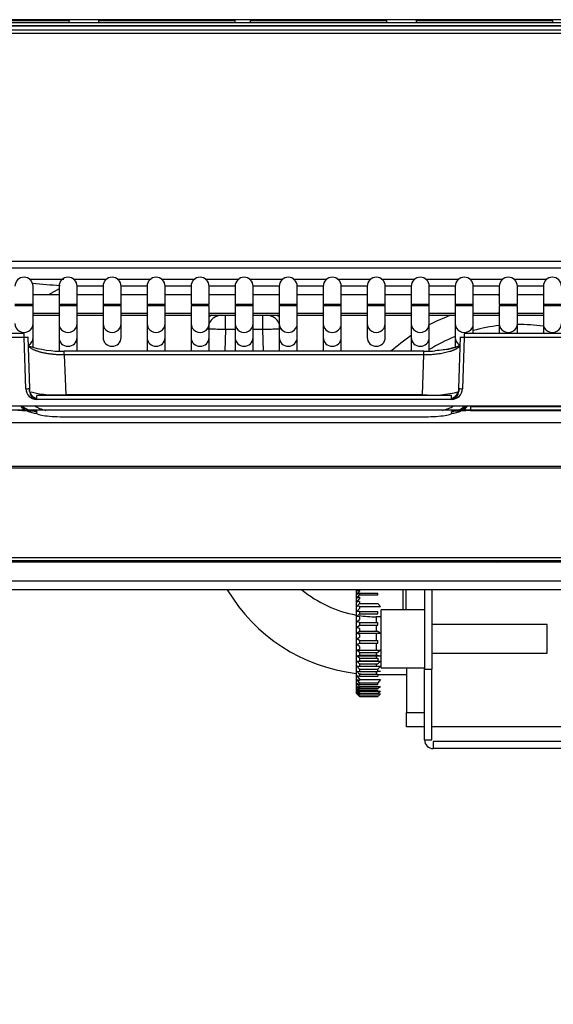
# Model space of a CAD drawing. Header units: millimetres. Extents: x 0 to 287, y 0 to 200.
# Tile 19 of 54: x 56.15 to 63.54, y 122.21 to 135.84. Entities that reach past the tile are written whole.
import ezdxf
from ezdxf.enums import TextEntityAlignment as Align

# ---------------------------------------------------------------- set-up
doc = ezdxf.new("R2010")
doc.units = ezdxf.units.MM
doc.layers.add('130.191_BW4C_CTM', color=7, linetype='Continuous')
doc.layers.add('Défaut', color=7, linetype='Continuous')
doc.styles.add('SEACAD_Arial', font='arial.ttf')
doc.dimstyles.new('ISO', dxfattribs={"dimtxt": 3, "dimasz": 3, "dimexe": 1.5, "dimexo": 0, "dimgap": 1.5, "dimtad": 1, "dimdec": 0, "dimlfac": 10, "dimtxsty": 'SEACAD_Arial', "dimblk1": '_SE_FILLED', "dimblk2": '_SE_FILLED', "dimsah": 1, "dimcen": 1.5, "dimazin": 0, "dimtfac": 1, "dimtdec": 3, "dimtmove": 0, "dimatfit": 3, "dimfxl": 1, "dimtolj": 1, "dimarcsym": 0})

# ---------------------------------------------------------------- blocks, each defined once
blk = doc.blocks.new('SE')
at = {"layer": '130.191_BW4C_CTM', "color": 7, "linetype": 'Continuous'}
for p, q in [((69.016, 135.753), (49.459, 135.753)), ((69.005, 135.758), (49.47, 135.758)), ((68.847, 135.843), (49.628, 135.843)), ((49.688, 135.803), (68.787, 135.803)), ((54.942, 135.832), (56.831, 135.832)), ((56.831, 135.825), (56.83, 135.803)), ((57.244, 135.832), (59.133, 135.832)), ((57.245, 135.803), (57.244, 135.825)), ((59.133, 135.803), (59.133, 135.832)), ((59.342, 135.832), (61.231, 135.832)), ((59.342, 135.832), (59.342, 135.803)), ((61.231, 135.825), (61.23, 135.803)), ((61.644, 135.832), (63.533, 135.832)), ((61.645, 135.803), (61.644, 135.825)), ((63.533, 135.803), (63.533, 135.832)), ((49.688, 135.702), (68.787, 135.702)), ((68.787, 135.653), (49.688, 135.653)), ((49.188, 132.501), (69.287, 132.501)), ((69.287, 132.403), (49.188, 132.403)), ((56.283, 132.253), (56.759, 132.253)), ((56.893, 132.253), (57.353, 132.253)), ((57.503, 132.253), (57.963, 132.253)), ((58.113, 132.253), (58.573, 132.253)), ((58.723, 132.253), (59.183, 132.253)), ((59.333, 132.253), (59.793, 132.253)), ((59.943, 132.253), (60.403, 132.253)), ((60.553, 132.253), (61.013, 132.253)), ((61.163, 132.253), (61.623, 132.253)), ((61.773, 132.253), (62.233, 132.253)), ((62.383, 132.253), (62.843, 132.253)), ((62.993, 132.253), (63.453, 132.253)), ((56.333, 131.903), (56.333, 132.153)), ((56.693, 132.116), (56.549, 132.033)), ((56.693, 132.153), (56.693, 131.903)), ((57.303, 132.155), (56.943, 132.155)), ((56.943, 131.903), (56.943, 132.153)), ((57.303, 132.153), (57.303, 131.903)), ((57.913, 132.155), (57.553, 132.155)), ((57.553, 131.903), (57.553, 132.153)), ((57.913, 132.153), (57.913, 131.903)), ((58.523, 132.155), (58.163, 132.155)), ((58.163, 131.903), (58.163, 132.153)), ((58.523, 132.153), (58.523, 131.903)), ((59.133, 132.155), (58.773, 132.155)), ((58.773, 131.903), (58.773, 132.153)), ((59.133, 132.153), (59.133, 131.903)), ((59.743, 132.155), (59.383, 132.155)), ((59.383, 131.903), (59.383, 132.153)), ((59.743, 132.153), (59.743, 131.903)), ((60.353, 132.155), (59.993, 132.155)), ((59.993, 131.903), (59.993, 132.153)), ((60.353, 132.153), (60.353, 131.903)), ((60.963, 132.155), (60.603, 132.155)), ((60.603, 131.903), (60.603, 132.153)), ((60.963, 132.153), (60.963, 131.903)), ((61.573, 132.155), (61.213, 132.155)), ((61.213, 131.903), (61.213, 132.153)), ((61.573, 132.153), (61.573, 131.903)), ((62.183, 132.155), (61.823, 132.155)), ((61.823, 131.903), (61.823, 132.153)), ((62.183, 132.153), (62.183, 131.903)), ((62.793, 132.155), (62.433, 132.155)), ((62.433, 131.903), (62.433, 132.153)), ((62.793, 132.153), (62.793, 131.903)), ((63.403, 132.155), (63.043, 132.155)), ((63.043, 131.903), (63.043, 132.153)), ((63.403, 132.153), (63.403, 131.903)), ((56.693, 132.033), (56.333, 132.033)), ((57.303, 132.033), (56.943, 132.033)), ((57.913, 132.033), (57.553, 132.033)), ((58.523, 132.033), (58.163, 132.033)), ((59.133, 132.033), (58.773, 132.033)), ((59.743, 132.033), (59.383, 132.033)), ((60.353, 132.033), (59.993, 132.033)), ((60.963, 132.033), (60.603, 132.033)), ((61.573, 132.033), (61.213, 132.033)), ((62.183, 132.033), (61.823, 132.033)), ((62.758, 132.033), (62.433, 132.033)), ((62.793, 132.033), (62.758, 132.033)), ((63.403, 132.033), (63.043, 132.033)), ((56.333, 131.903), (56.083, 131.903)), ((56.333, 131.883), (56.083, 131.883)), ((56.333, 131.883), (56.333, 131.903)), ((56.333, 131.637), (56.333, 131.883)), ((56.943, 131.903), (56.693, 131.903)), ((56.693, 131.903), (56.693, 131.883)), ((56.943, 131.883), (56.693, 131.883)), ((56.693, 131.883), (56.693, 131.637)), ((56.943, 131.883), (56.943, 131.903)), ((56.943, 131.637), (56.943, 131.883)), ((57.553, 131.903), (57.303, 131.903)), ((57.303, 131.903), (57.303, 131.883)), ((57.553, 131.883), (57.303, 131.883)), ((57.303, 131.883), (57.303, 131.637)), ((57.553, 131.883), (57.553, 131.903)), ((57.553, 131.637), (57.553, 131.883)), ((58.163, 131.903), (57.913, 131.903)), ((57.913, 131.903), (57.913, 131.883)), ((58.163, 131.883), (57.913, 131.883)), ((57.913, 131.883), (57.913, 131.637)), ((58.163, 131.883), (58.163, 131.903)), ((58.163, 131.637), (58.163, 131.883)), ((58.773, 131.903), (58.523, 131.903)), ((58.773, 131.883), (58.523, 131.883)), ((58.523, 131.883), (58.523, 131.637)), ((58.773, 131.637), (58.773, 131.883)), ((59.383, 131.903), (59.133, 131.903)), ((59.133, 131.903), (59.133, 131.883)), ((59.383, 131.883), (59.133, 131.883)), ((59.133, 131.883), (59.133, 131.637)), ((59.383, 131.883), (59.383, 131.903)), ((59.383, 131.637), (59.383, 131.883)), ((59.993, 131.903), (59.743, 131.903)), ((59.743, 131.903), (59.743, 131.883)), ((59.993, 131.883), (59.743, 131.883)), ((59.743, 131.883), (59.743, 131.637)), ((59.993, 131.883), (59.993, 131.903)), ((59.993, 131.637), (59.993, 131.883)), ((60.603, 131.903), (60.353, 131.903)), ((60.353, 131.903), (60.353, 131.883)), ((60.603, 131.883), (60.353, 131.883)), ((60.353, 131.883), (60.353, 131.637)), ((60.603, 131.883), (60.603, 131.903)), ((60.603, 131.637), (60.603, 131.883)), ((61.213, 131.903), (60.963, 131.903)), ((60.963, 131.903), (60.963, 131.883)), ((61.213, 131.883), (60.963, 131.883)), ((60.963, 131.883), (60.963, 131.637)), ((61.213, 131.883), (61.213, 131.903)), ((61.213, 131.637), (61.213, 131.883)), ((61.823, 131.903), (61.573, 131.903)), ((61.573, 131.903), (61.573, 131.883)), ((61.823, 131.883), (61.573, 131.883)), ((61.573, 131.883), (61.573, 131.637)), ((61.823, 131.883), (61.823, 131.903)), ((61.823, 131.637), (61.823, 131.883)), ((62.433, 131.903), (62.183, 131.903)), ((62.183, 131.903), (62.183, 131.883)), ((62.433, 131.883), (62.183, 131.883)), ((62.183, 131.883), (62.183, 131.637)), ((62.433, 131.883), (62.433, 131.903)), ((62.433, 131.637), (62.433, 131.883)), ((63.043, 131.903), (62.793, 131.903)), ((63.043, 131.883), (62.793, 131.883)), ((62.793, 131.883), (62.793, 131.637)), ((63.043, 131.637), (63.043, 131.883)), ((63.653, 131.903), (63.403, 131.903)), ((63.403, 131.903), (63.403, 131.883)), ((63.653, 131.883), (63.403, 131.883)), ((63.403, 131.883), (63.403, 131.637)), ((56.333, 131.783), (56.693, 131.783)), ((56.333, 131.753), (56.693, 131.753)), ((56.943, 131.783), (57.303, 131.783)), ((56.943, 131.753), (57.303, 131.753)), ((57.553, 131.783), (57.913, 131.783)), ((57.553, 131.753), (57.913, 131.753)), ((58.163, 131.783), (58.523, 131.783)), ((58.163, 131.753), (58.523, 131.753)), ((58.773, 131.783), (59.133, 131.783)), ((58.773, 131.753), (59.133, 131.753)), ((59.001, 131.553), (59.001, 131.753)), ((59.383, 131.783), (59.743, 131.783)), ((59.383, 131.753), (59.743, 131.753)), ((59.515, 131.553), (59.515, 131.753)), ((59.993, 131.783), (60.353, 131.783)), ((59.993, 131.753), (60.353, 131.753)), ((60.603, 131.783), (60.963, 131.783)), ((60.603, 131.753), (60.963, 131.753)), ((61.213, 131.783), (61.573, 131.783)), ((61.213, 131.753), (61.573, 131.753)), ((61.823, 131.783), (62.183, 131.783)), ((61.823, 131.753), (62.183, 131.753)), ((62.433, 131.783), (62.758, 131.783)), ((62.433, 131.753), (62.793, 131.753)), ((62.758, 131.783), (62.793, 131.783)), ((63.043, 131.783), (63.403, 131.783)), ((63.043, 131.753), (63.403, 131.753)), ((56.333, 131.445), (56.333, 131.637)), ((56.693, 131.637), (56.693, 131.445)), ((56.943, 131.445), (56.943, 131.637)), ((57.303, 131.637), (57.303, 131.445)), ((57.553, 131.445), (57.553, 131.637)), ((57.913, 131.637), (57.913, 131.445)), ((58.163, 131.445), (58.163, 131.637)), ((58.523, 131.637), (58.523, 131.445)), ((58.773, 131.445), (58.773, 131.637)), ((59.001, 131.553), (58.99, 131.255)), ((59.133, 131.553), (59.001, 131.553)), ((59.133, 131.637), (59.133, 131.445)), ((59.383, 131.445), (59.383, 131.637)), ((59.515, 131.553), (59.383, 131.553)), ((59.525, 131.255), (59.515, 131.553)), ((59.743, 131.637), (59.743, 131.445)), ((59.993, 131.445), (59.993, 131.637)), ((60.353, 131.637), (60.353, 131.445)), ((60.603, 131.445), (60.603, 131.637)), ((60.963, 131.637), (60.963, 131.445)), ((61.213, 131.445), (61.213, 131.637)), ((61.573, 131.637), (61.573, 131.445)), ((61.823, 131.445), (61.823, 131.637)), ((62.183, 131.637), (62.183, 131.445)), ((62.433, 131.499), (62.433, 131.637)), ((62.793, 131.637), (62.793, 131.499)), ((63.043, 131.499), (63.043, 131.637)), ((63.403, 131.637), (63.403, 131.499)), ((56.21, 131.499), (48.173, 131.499)), ((56.21, 131.446), (48.173, 131.446)), ((56.21, 131.446), (56.21, 131.499)), ((56.235, 130.734), (56.21, 131.446)), ((56.26, 131.451), (56.285, 130.738)), ((56.26, 131.451), (56.26, 131.451)), ((56.333, 131.309), (56.333, 131.445)), ((56.693, 131.445), (56.693, 131.258)), ((56.943, 131.255), (56.943, 131.445)), ((57.913, 131.445), (57.913, 131.255)), ((58.163, 131.255), (58.163, 131.445)), ((58.523, 131.445), (58.523, 131.255)), ((58.773, 131.255), (58.773, 131.445)), ((59.133, 131.445), (59.133, 131.255)), ((59.383, 131.255), (59.383, 131.445)), ((59.743, 131.445), (59.743, 131.255)), ((59.993, 131.255), (59.993, 131.445)), ((60.353, 131.445), (60.353, 131.255)), ((60.603, 131.255), (60.603, 131.445)), ((61.573, 131.445), (61.573, 131.255)), ((61.823, 131.254), (61.823, 131.445)), ((62.183, 131.445), (62.183, 131.31)), ((62.231, 130.738), (62.256, 131.451)), ((62.256, 131.451), (62.256, 131.451)), ((62.306, 131.446), (62.281, 130.734)), ((62.306, 131.499), (62.306, 131.446)), ((70.343, 131.499), (62.306, 131.499)), ((70.343, 131.446), (62.306, 131.446)), ((56.766, 131.202), (56.766, 131.255)), ((61.749, 131.255), (56.766, 131.255)), ((61.749, 131.202), (61.749, 131.255)), ((61.749, 131.202), (56.766, 131.202)), ((56.766, 131.202), (56.786, 130.655)), ((61.73, 130.655), (61.749, 131.202)), ((56.283, 130.696), (56.282, 130.737)), ((56.285, 130.738), (56.283, 130.696)), ((62.233, 130.696), (62.231, 130.738)), ((62.234, 130.737), (62.233, 130.696)), ((56.385, 130.587), (56.385, 130.64)), ((62.131, 130.64), (56.385, 130.64)), ((62.131, 130.587), (56.385, 130.587)), ((56.786, 130.655), (56.786, 130.64)), ((56.786, 130.655), (61.73, 130.655)), ((61.73, 130.655), (61.73, 130.64)), ((62.131, 130.587), (62.131, 130.64)), ((70.608, 130.495), (47.908, 130.495)), ((70.608, 130.439), (47.908, 130.439)), ((70.455, 130.485), (62.393, 130.485)), ((62.393, 130.485), (62.393, 130.439)), ((62.393, 130.433), (62.393, 130.432)), ((62.393, 130.433), (70.455, 130.433)), ((62.393, 130.432), (70.455, 130.432)), ((56.384, 130.418), (56.383, 130.397)), ((56.787, 130.344), (56.787, 130.346)), ((56.787, 130.346), (61.729, 130.346)), ((56.787, 130.344), (61.729, 130.344)), ((61.729, 130.344), (61.729, 130.346)), ((62.133, 130.397), (62.132, 130.418)), ((66.589, 130.263), (51.926, 130.263)), ((49.562, 129.662), (68.953, 129.662)), ((68.953, 129.636), (49.562, 129.636)), ((47.908, 128.397), (70.608, 128.397)), ((70.608, 128.353), (47.908, 128.353)), ((69.358, 128.333), (49.158, 128.333)), ((59.065, 128.353), (59.031, 128.333)), ((59.659, 128.353), (59.624, 128.333)), ((59.777, 128.347), (59.791, 128.333)), ((59.913, 128.353), (59.933, 128.333)), ((60.183, 128.333), (60.183, 128.353)), ((60.783, 128.353), (60.783, 128.333)), ((61.858, 128.353), (61.858, 128.333)), ((69.358, 128.073), (49.158, 128.073)), ((69.358, 127.953), (49.158, 127.953)), ((60.808, 127.953), (60.808, 126.523)), ((60.856, 127.953), (60.818, 127.931)), ((60.818, 127.888), (60.858, 127.933)), ((60.858, 127.906), (60.818, 127.888)), ((60.818, 127.838), (60.858, 127.883)), ((60.858, 127.852), (60.818, 127.838)), ((60.858, 127.954), (60.858, 127.933)), ((60.858, 127.906), (61.108, 127.906)), ((60.858, 127.906), (60.858, 127.883)), ((60.858, 127.883), (61.108, 127.883)), ((60.858, 127.852), (60.858, 127.825)), ((61.108, 127.883), (61.108, 127.906)), ((61.458, 127.953), (61.458, 127.673)), ((61.498, 127.953), (61.498, 127.673)), ((61.758, 127.953), (61.758, 126.853)), ((61.858, 127.953), (61.858, 126.853)), ((60.818, 127.781), (60.858, 127.825)), ((60.858, 127.791), (60.818, 127.781)), ((60.818, 127.72), (60.858, 127.762)), ((60.858, 127.724), (60.818, 127.72)), ((60.858, 127.791), (60.858, 127.762)), ((60.858, 127.762), (61.108, 127.762)), ((60.858, 127.724), (60.858, 127.693)), ((60.858, 127.72), (61.148, 127.72)), ((61.108, 127.762), (61.148, 127.72)), ((60.818, 127.653), (60.858, 127.693)), ((60.858, 127.653), (60.818, 127.653)), ((60.818, 127.582), (60.858, 127.619)), ((60.858, 127.577), (60.818, 127.582)), ((60.858, 127.653), (61.108, 127.653)), ((60.858, 127.653), (60.858, 127.619)), ((60.858, 127.619), (61.108, 127.619)), ((60.858, 127.577), (60.858, 127.542)), ((61.088, 127.578), (61.088, 127.498)), ((61.158, 127.578), (61.088, 127.578)), ((61.108, 127.619), (61.108, 127.653)), ((61.158, 126.873), (61.158, 127.673)), ((61.758, 127.673), (61.158, 127.673)), ((60.818, 127.508), (60.858, 127.542)), ((60.858, 127.498), (60.818, 127.508)), ((60.818, 127.431), (60.858, 127.462)), ((60.858, 127.417), (60.818, 127.431)), ((60.858, 127.498), (61.108, 127.498)), ((60.858, 127.498), (60.858, 127.462)), ((60.858, 127.462), (61.108, 127.462)), ((61.088, 127.462), (61.088, 127.379)), ((61.108, 127.462), (61.108, 127.498)), ((63.458, 127.473), (61.858, 127.473)), ((63.458, 127.073), (63.458, 127.473)), ((60.818, 127.352), (60.858, 127.379)), ((60.818, 127.352), (61.148, 127.352)), ((60.858, 127.334), (60.818, 127.352)), ((60.818, 127.273), (60.858, 127.296)), ((60.858, 127.417), (60.858, 127.379)), ((60.858, 127.379), (61.108, 127.379)), ((60.858, 127.334), (60.858, 127.296)), ((61.088, 127.352), (61.088, 127.25)), ((61.108, 127.379), (61.148, 127.352)), ((60.858, 127.25), (60.818, 127.273)), ((60.818, 127.194), (60.858, 127.212)), ((60.858, 127.167), (60.818, 127.194)), ((60.858, 127.25), (61.108, 127.25)), ((60.858, 127.25), (60.858, 127.212)), ((60.858, 127.212), (61.108, 127.212)), ((60.858, 127.167), (60.858, 127.129)), ((61.088, 127.212), (61.088, 127.115)), ((61.108, 127.212), (61.108, 127.25)), ((60.818, 127.115), (60.858, 127.129)), ((60.818, 127.115), (61.148, 127.115)), ((60.858, 127.084), (60.818, 127.115)), ((60.818, 127.038), (60.858, 127.048)), ((60.818, 127.038), (61.148, 127.038)), ((60.858, 127.004), (60.818, 127.038)), ((60.858, 127.084), (61.108, 127.084)), ((60.858, 127.084), (60.858, 127.048)), ((60.858, 127.048), (61.108, 127.048)), ((61.088, 127.084), (61.088, 127.048)), ((61.088, 127.038), (61.088, 127.004)), ((61.148, 127.115), (61.108, 127.084)), ((61.108, 127.048), (61.148, 127.038)), ((61.858, 127.073), (63.458, 127.073)), ((60.818, 126.964), (60.858, 126.969)), ((60.818, 126.964), (61.148, 126.964)), ((60.858, 126.927), (60.818, 126.964)), ((60.858, 126.853), (60.818, 126.893)), ((60.818, 126.893), (60.858, 126.893)), ((60.858, 127.004), (61.108, 127.004)), ((60.858, 127.004), (60.858, 126.969)), ((60.858, 126.969), (61.108, 126.969)), ((60.858, 126.927), (61.108, 126.927)), ((60.858, 126.927), (60.858, 126.893)), ((60.859, 126.893), (61.148, 126.893)), ((61.088, 126.927), (61.088, 126.893)), ((61.108, 127.004), (61.108, 126.969)), ((61.148, 126.964), (61.108, 126.927)), ((61.148, 126.893), (61.108, 126.853)), ((60.818, 126.826), (60.858, 126.821)), ((60.858, 126.784), (60.818, 126.826)), ((60.858, 126.721), (60.818, 126.764)), ((60.818, 126.764), (60.858, 126.755)), ((60.858, 126.853), (61.108, 126.853)), ((60.858, 126.853), (60.858, 126.821)), ((60.858, 126.821), (61.108, 126.821)), ((60.858, 126.784), (61.108, 126.784)), ((60.858, 126.784), (60.858, 126.755)), ((60.858, 126.755), (61.108, 126.755)), ((61.088, 126.821), (61.088, 126.784)), ((61.108, 126.821), (61.108, 126.853)), ((61.108, 126.826), (61.148, 126.826)), ((61.108, 126.821), (61.148, 126.826)), ((61.108, 126.784), (61.108, 126.755)), ((61.108, 126.778), (61.508, 126.778)), ((61.158, 126.873), (61.758, 126.873)), ((61.508, 126.873), (61.508, 126.253)), ((61.758, 125.873), (61.758, 126.853)), ((61.758, 126.853), (61.858, 126.853)), ((61.858, 125.873), (61.858, 126.853)), ((60.858, 126.663), (60.818, 126.708)), ((60.818, 126.708), (60.858, 126.694)), ((60.858, 126.613), (60.818, 126.658)), ((60.818, 126.658), (60.858, 126.639)), ((60.818, 126.615), (60.858, 126.592)), ((60.856, 126.615), (61.148, 126.615)), ((60.858, 126.721), (60.858, 126.694)), ((60.858, 126.708), (61.148, 126.708)), ((60.858, 126.663), (61.108, 126.663)), ((60.858, 126.663), (60.858, 126.639)), ((60.858, 126.639), (61.108, 126.639)), ((60.858, 126.613), (60.858, 126.592)), ((61.148, 126.708), (61.108, 126.663)), ((61.108, 126.639), (61.108, 126.663)), ((61.108, 126.592), (61.148, 126.615)), ((60.808, 126.523), (60.818, 126.513)), ((60.858, 126.533), (60.818, 126.579)), ((60.818, 126.579), (60.858, 126.552)), ((60.818, 126.55), (60.858, 126.52)), ((60.858, 126.505), (60.818, 126.55)), ((60.858, 126.486), (60.818, 126.53)), ((60.818, 126.53), (60.858, 126.496)), ((60.858, 126.475), (60.818, 126.517)), ((60.818, 126.517), (60.858, 126.48)), ((60.818, 126.513), (60.858, 126.473)), ((60.822, 126.513), (60.822, 126.513)), ((60.833, 126.513), (60.837, 126.513)), ((60.843, 126.55), (61.148, 126.55)), ((60.851, 126.513), (61.148, 126.513)), ((60.858, 126.592), (61.108, 126.592)), ((60.858, 126.569), (61.108, 126.569)), ((60.858, 126.569), (60.858, 126.552)), ((60.858, 126.552), (61.108, 126.552)), ((60.858, 126.533), (60.858, 126.52)), ((60.858, 126.52), (61.108, 126.52)), ((60.858, 126.505), (60.858, 126.496)), ((60.858, 126.486), (61.108, 126.486)), ((60.858, 126.486), (60.858, 126.48)), ((60.858, 126.48), (61.108, 126.48)), ((60.858, 126.475), (60.858, 126.473)), ((61.108, 126.552), (61.108, 126.569)), ((61.108, 126.52), (61.148, 126.55)), ((61.108, 126.473), (61.148, 126.513)), ((61.108, 126.48), (61.108, 126.486)), ((60.858, 126.473), (61.108, 126.473)), ((61.508, 126.053), (61.508, 126.253)), ((61.508, 126.253), (61.758, 126.253)), ((61.758, 126.053), (61.508, 126.053)), ((61.858, 126.061), (64.458, 126.061)), ((64.458, 126.053), (61.858, 126.053)), ((61.758, 125.873), (61.858, 125.873)), ((64.438, 125.853), (61.878, 125.853)), ((61.878, 125.853), (61.878, 125.753)), ((64.438, 125.753), (61.878, 125.753))]:
    blk.add_line(p, q, dxfattribs=at)
for centre, radius, start, end in [((58.559, 135.733), 1.73, 176.702, 176.9539), ((55.517, 135.733), 1.73, 3.0461, 3.298), ((62.959, 135.733), 1.73, 176.702, 176.9539), ((59.917, 135.733), 1.73, 3.0461, 3.298), ((56.208, 132.153), 0.125, 0, 180), ((56.818, 132.153), 0.125, 0, 180), ((57.428, 132.153), 0.125, 0, 180), ((58.038, 132.153), 0.125, 0, 180), ((58.648, 132.153), 0.125, 0, 180), ((59.258, 132.153), 0.125, 0, 180), ((59.868, 132.153), 0.125, 0, 180), ((60.478, 132.153), 0.125, 0, 180), ((61.088, 132.153), 0.125, 0, 180), ((61.698, 132.153), 0.125, 0, 180), ((62.308, 132.153), 0.125, 0, 180), ((62.918, 132.153), 0.125, 0, 180), ((63.528, 132.153), 0.125, 0, 180), ((42.757, -33.735), 166.479, 85.19225, 85.32495), ((62.758, 131.908), 0.125, 73.7398, 90), ((62.758, 131.908), 0.125, 348.463, 357.7076), ((58.946, 131.562), 0.189, 110.6204, 157.2545), ((58.951, 131.553), 0.25, 126.8699, 135.4344), ((58.951, 131.553), 0.2, 90, 130.1864), ((59.565, 131.553), 0.2, 49.8136, 90), ((59.57, 131.562), 0.189, 22.7455, 69.3796), ((59.565, 131.553), 0.25, 44.5656, 53.1301), ((63.058, 129.253), 2.669, 110.511, 117.5604), ((62.758, 131.908), 0.125, 270, 286.2602), ((63.058, 129.253), 2.371, 96.4176, 105.2848), ((63.058, 129.253), 2.371, 81.6328, 90.3625), ((63.058, 129.253), 2.669, 123.8033, 131.4188), ((63.058, 129.253), 2.371, 111.6579, 121.3932), ((56.735, 132.767), 1.513, 252.119, 271.2047), ((56.648, 132.065), 1.417, 255.0563, 255.5183), ((56.648, 132.065), 1.417, 256.0329, 275.5619), ((61.871, 132.023), 1.376, 264.1282, 285.2536), ((56.064, 127.025), 3.408, 84.6188, 89.0207), ((56.386, 130.72), 0.302, 227.0073, 248.748), ((62.451, 127.025), 3.408, 90.9793, 95.3812), ((62.129, 130.72), 0.302, 287.3833, 312.3207), ((57.475, 127.435), 1.6, 34.1485, 35.0184), ((61.088, 129.178), 1.6, 211.0392, 211.8789), ((59.763, 128.333), 0.02, 45, 90), ((61.738, 128.233), 0.12, 56.4427, 90), ((63.158, 129.253), 1, 244.1581, 246.9261), ((61.088, 129.178), 2.4, 210.6916, 263.3072), ((61.088, 129.178), 1.6, 229.9626, 259.995), ((61.088, 129.178), 1.6, 261.4405, 270), ((61.088, 129.178), 2.4, 263.987, 265.8036), ((61.878, 125.873), 0.12, 180, 270)]:
    blk.add_arc(centre, radius, start, end, dxfattribs=at)
for centre, major_axis, ratio, start_param, end_param in [((56.208, 131.637), (-0.125, 0), 0.984808, 0, 3.141593), ((56.818, 131.637), (-0.125, 0), 0.984808, 0, 3.141593), ((57.428, 131.637), (-0.125, 0), 0.984808, 0, 3.141593), ((58.038, 131.637), (-0.125, 0), 0.984808, 0, 3.141593), ((58.648, 131.637), (-0.125, 0), 0.984808, 0, 3.141593), ((59.258, 131.637), (-0.125, 0), 0.984808, 0, 3.141593), ((59.868, 131.637), (0.125, 0), 0.984808, 3.141593, 6.283185), ((60.478, 131.637), (0.125, 0), 0.984808, 3.141593, 6.283185), ((61.088, 131.637), (-0.125, 0), 0.984808, 0, 3.141593), ((61.698, 131.637), (-0.125, 0), 0.984808, 0, 3.141593), ((62.308, 131.637), (-0.125, 0), 0.984808, 0, 3.141593), ((62.918, 131.637), (-0.125, 0), 0.984808, 0, 3.141593), ((63.528, 131.637), (-0.125, 0), 0.984808, 0, 3.141593), ((56.21, 131.449), (-0.05, -0.0018), 0.052303, 1.568945, 3.151218), ((56.208, 131.445), (0.125, 0), 0.984808, 5.222844, 6.283185), ((56.818, 131.445), (0.125, 0), 0.984808, 3.141593, 6.283185), ((57.428, 131.445), (0.125, 0), 0.984808, 3.141593, 6.283185), ((58.038, 131.445), (0.125, 0), 0.984808, 3.141593, 6.283185), ((58.648, 131.445), (0.125, 0), 0.984808, 3.141593, 6.283185), ((59.258, 131.445), (0.125, 0), 0.984808, 3.141593, 6.283185), ((59.868, 131.445), (0.125, 0), 0.984808, 3.141593, 6.283185), ((60.478, 131.445), (0.125, 0), 0.984808, 3.141593, 6.283185), ((61.088, 131.445), (0.125, 0), 0.984808, 3.141593, 6.283185), ((61.698, 131.445), (0.125, 0), 0.984808, 3.141593, 6.283185), ((62.308, 131.445), (0.125, 0), 0.984808, 3.141593, 4.101223), ((62.306, 131.449), (0.05, -0.0018), 0.052303, 3.131967, 4.71424), ((61.756, 131.403), (-0.55, -0.002), 0.27193, 1.558403, 1.846906), ((61.756, 131.403), (-0.55, -0.002), 0.27193, -4.131833, -3.614202), ((56.235, 130.737), (-0.05, -0.0018), 0.052303, 1.568945, 3.151218), ((56.385, 130.739), (0.005, 0.152), 0.986143, 1.639832, 3.173843), ((62.131, 130.739), (-0.005, 0.152), 0.986143, 3.109343, 4.643353), ((62.281, 130.737), (0.05, -0.0018), 0.052303, 3.131967, 4.71424), ((56.383, 130.7), (-0.0999, 0.0042), 0.992533, 0.078886, 1.612896), ((56.783, 130.6), (0.4, 0), 0.123667, 3.136441, 3.233096), ((61.732, 130.6), (-0.4, 0), 0.123667, 3.05009, 3.146744), ((62.133, 130.7), (0.0999, 0.0042), 0.992533, 4.670289, 6.204299), ((56.383, 130.695), (0.3, -0.013), 0.992533, 3.906827, 4.220827), ((62.133, 130.695), (-0.3, -0.013), 0.992533, 2.062359, 2.367456), ((56.383, 130.695), (0.3, -0.013), 0.992533, 4.316074, 4.754489), ((56.783, 130.397), (0.4, 0), 0.125516, 3.136403, 4.721113), ((61.732, 130.397), (-0.4, 0), 0.125516, 1.562073, 3.146782), ((62.133, 130.695), (-0.3, -0.013), 0.992533, 1.528696, 1.969766)]:
    blk.add_ellipse(centre, major_axis=major_axis, ratio=ratio, start_param=start_param, end_param=end_param, dxfattribs=at)
for points, knots in [([(59.001, 131.553), (58.968, 131.554), (58.936, 131.555), (58.875, 131.557), (58.847, 131.558), (58.801, 131.559), (58.783, 131.559), (58.764, 131.56), (58.759, 131.56), (58.756, 131.56)], [0, 0, 0, 0, 0.25, 0.25, 0.5, 0.5, 0.75, 0.75, 0.8725922, 0.8725922, 0.8725922, 0.8725922]), ([(59.76, 131.56), (59.756, 131.56), (59.752, 131.56), (59.733, 131.559), (59.714, 131.559), (59.668, 131.558), (59.641, 131.557), (59.58, 131.555), (59.547, 131.554), (59.515, 131.553)], [0.1274079, 0.1274079, 0.1274079, 0.1274079, 0.25, 0.25, 0.5, 0.5, 0.75, 0.75, 1, 1, 1, 1]), ([(56.766, 131.202), (56.759, 131.202), (56.745, 131.202), (56.723, 131.203), (56.701, 131.204), (56.679, 131.205), (56.657, 131.206), (56.634, 131.208), (56.612, 131.21), (56.591, 131.212), (56.569, 131.215), (56.547, 131.218), (56.526, 131.222), (56.505, 131.225), (56.485, 131.229), (56.465, 131.234), (56.445, 131.238), (56.427, 131.243), (56.41, 131.248), (56.395, 131.253), (56.381, 131.258), (56.365, 131.264), (56.349, 131.271), (56.333, 131.279), (56.318, 131.287), (56.303, 131.297), (56.289, 131.307), (56.279, 131.317), (56.273, 131.323), (56.272, 131.325)], [0, 0, 0, 0, 0.0264543, 0.0531786, 0.0801797, 0.1074643, 0.1350388, 0.1629095, 0.1910825, 0.2195635, 0.2483584, 0.2774725, 0.3069112, 0.3366796, 0.3667826, 0.3972252, 0.4280119, 0.4591473, 0.4906356, 0.5144307, 0.5416116, 0.5721812, 0.6061417, 0.6434945, 0.6842404, 0.7283803, 0.7759146, 0.8268436, 0.8583612, 0.8583612, 0.8583612, 0.8583612]), ([(62.245, 131.326), (62.243, 131.324), (62.241, 131.321), (62.236, 131.315), (62.23, 131.31), (62.224, 131.305), (62.218, 131.3), (62.211, 131.296), (62.204, 131.291), (62.197, 131.287), (62.19, 131.283), (62.183, 131.279), (62.175, 131.275), (62.168, 131.272), (62.161, 131.268), (62.153, 131.265), (62.146, 131.262), (62.139, 131.26), (62.132, 131.257), (62.126, 131.255), (62.119, 131.252), (62.113, 131.25), (62.098, 131.246), (62.073, 131.239), (62.036, 131.23), (61.997, 131.223), (61.957, 131.216), (61.916, 131.211), (61.874, 131.207), (61.832, 131.204), (61.791, 131.202), (61.763, 131.202), (61.749, 131.202)], [0.1382746, 0.1382746, 0.1382746, 0.1382746, 0.1609281, 0.1852187, 0.2087865, 0.2316313, 0.2537532, 0.2751523, 0.2958287, 0.3157823, 0.3350133, 0.3535217, 0.3713077, 0.3883713, 0.4047127, 0.4203319, 0.4352293, 0.4494048, 0.4628588, 0.4755914, 0.4876031, 0.498894, 0.5094647, 0.568621, 0.6265352, 0.683238, 0.7387622, 0.7931423, 0.8464156, 0.8986213, 0.9498013, 1, 1, 1, 1]), ([(62.245, 131.327), (62.239, 131.327), (62.224, 131.326), (62.177, 131.305), (62.102, 131.287), (62.013, 131.27), (61.943, 131.264), (61.9, 131.26)], [0, 0, 0, 0, 0.151328, 0.412166, 0.584495, 0.783574, 1, 1, 1, 1]), ([(56.293, 130.687), (56.293, 130.683), (56.295, 130.675), (56.302, 130.657), (56.325, 130.627), (56.354, 130.611), (56.378, 130.601)], [0, 0, 0, 0, 0.0201042, 0.0449458, 0.1118111, 0.2894272, 0.2894272, 0.2894272, 0.2894272]), ([(62.128, 130.599), (62.145, 130.606), (62.175, 130.622), (62.208, 130.653), (62.218, 130.675), (62.223, 130.687)], [0.6867439, 0.6867439, 0.6867439, 0.6867439, 0.8034421, 0.9073134, 1, 1, 1, 1]), ([(56.362, 130.492), (56.365, 130.49), (56.374, 130.485), (56.389, 130.478), (56.406, 130.47), (56.425, 130.462), (56.452, 130.452), (56.48, 130.443), (56.503, 130.437), (56.511, 130.435)], [0.369097, 0.369097, 0.369097, 0.369097, 0.3865241, 0.4144326, 0.4429782, 0.4721657, 0.5019999, 0.5704911, 0.6045568, 0.6045568, 0.6045568, 0.6045568]), ([(62.005, 130.435), (62.012, 130.437), (62.026, 130.441), (62.049, 130.448), (62.077, 130.457), (62.108, 130.469), (62.135, 130.482), (62.15, 130.489), (62.154, 130.492)], [0.3956344, 0.3956344, 0.3956344, 0.3956344, 0.4249854, 0.4619911, 0.4988962, 0.5551841, 0.6091369, 0.6309987, 0.6309987, 0.6309987, 0.6309987]), ([(62.22, 130.433), (62.233, 130.439), (62.265, 130.457), (62.294, 130.479), (62.31, 130.493)], [0.573383, 0.573383, 0.573383, 0.573383, 0.6255303, 0.7088841, 0.7088841, 0.7088841, 0.7088841])]:
    blk.add_open_spline(points, degree=3, knots=knots, dxfattribs=at)
for points in [[(60.818, 127.931), (60.824, 127.938), (60.83, 127.946), (60.837, 127.953)], [(60.858, 126.569), (60.844, 126.584), (60.831, 126.599), (60.818, 126.615)]]:
    blk.add_open_spline(points, degree=3, dxfattribs=at)
blk = doc.blocks.new('DMBLK17')
at = {"layer": 'Défaut', "linetype": 'Continuous'}
for points in [[(33.838, 106.49), (33.838, 107.49), (30.838, 106.99)], [(84.618, 106.49), (87.618, 106.99), (84.618, 107.49)]]:
    blk.add_hatch(color=7, dxfattribs=at).paths.add_polyline_path(points)
at = {"layer": 'Défaut', "color": 7, "linetype": 'Continuous'}
for p, q in [((30.838, 132.403), (30.838, 105.49)), ((87.618, 128.508), (87.618, 105.49)), ((30.838, 106.99), (87.618, 106.99))]:
    blk.add_line(p, q, dxfattribs=at)
at = {"layer": 'Défaut', "color": 7, "linetype": 'Continuous', "style": 'SEACAD_Arial'}
blk.add_text('568', height=3, dxfattribs=at).set_placement((55.707, 110.74), align=Align.TOP_LEFT)
blk = doc.blocks.new('_SE_FILLED')
at = {"color": 0}
blk.add_line((0, 0), (-1, 0), dxfattribs=at)
blk.add_solid([(0, 0), (-1, -0.1665), (-1, 0.1665), (0, 0)], dxfattribs=at)
blk = doc.blocks.new('DMBLK19')
at = {"layer": 'Défaut', "linetype": 'Continuous'}
for points in [[(53.808, 115.501), (53.808, 116.501), (50.808, 116.001)], [(64.708, 115.501), (67.708, 116.001), (64.708, 116.501)]]:
    blk.add_hatch(color=7, dxfattribs=at).paths.add_polyline_path(points)
at = {"layer": 'Défaut', "color": 7, "linetype": 'Continuous'}
for p, q in [((50.808, 122.653), (50.808, 114.501)), ((67.708, 122.653), (67.708, 114.501)), ((50.808, 116.001), (67.708, 116.001))]:
    blk.add_line(p, q, dxfattribs=at)
at = {"layer": 'Défaut', "color": 7, "linetype": 'Continuous', "style": 'SEACAD_Arial'}
blk.add_text('169', height=3, dxfattribs=at).set_placement((55.736, 119.751), align=Align.TOP_LEFT)

msp = doc.modelspace()

# ---------------------------------------------------------------- block references
at = {"layer": 'Défaut'}
msp.add_blockref('SE', (0, 0), dxfattribs=at)

# ---------------------------------------------------------------- dimensions: what is measured, and where the dimension line sits
at = {"layer": 'Défaut', "color": 7, "linetype": 'Continuous'}
dim = msp.add_linear_dim(base=(87.6183, 106.9901), p1=(30.8383, 132.403), p2=(87.6183, 128.508), text='\\A1;<>', dimstyle='ISO', dxfattribs=at)
dim.commit()
dim.dimension.update_dxf_attribs({"geometry": 'DMBLK17', "text_midpoint": (59.2283, 106.9901), "dimtype": 160})
dim = msp.add_linear_dim(base=(50.8078, 116.0006), p1=(50.8078, 122.653), p2=(67.7078, 122.653), angle=0, text='\\A1;<>', dimstyle='ISO', override={"dimdec": 2}, dxfattribs=at)
dim.commit()
dim.dimension.update_dxf_attribs({"geometry": 'DMBLK19', "text_midpoint": (59.2578, 116.0006), "dimtype": 161})

doc.saveas('drawing.dxf')
